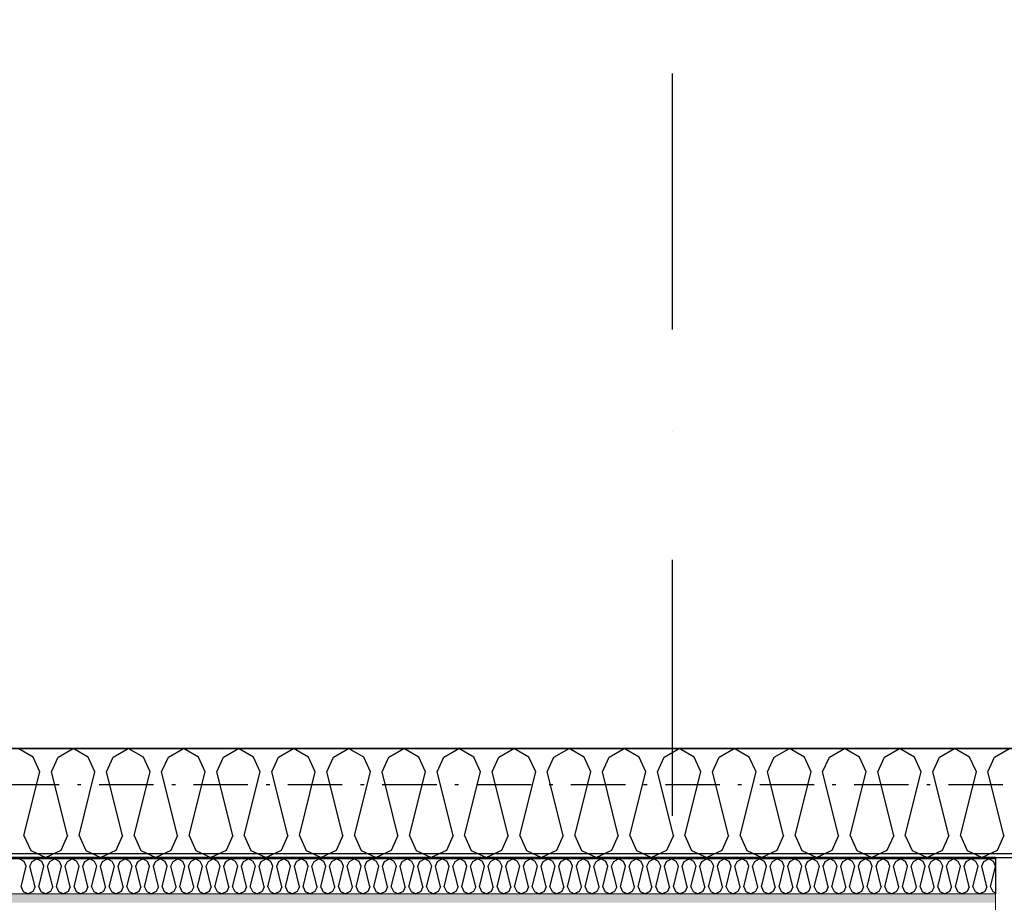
# Model space of a CAD drawing. Header units: millimetres. Extents: x -117798 to 93698, y -182207 to 252400.
# Tile 169 of 222: x -72273 to -70916, y -15084 to -13867. Entities that reach past the tile are written whole.
import ezdxf
from ezdxf.enums import TextEntityAlignment as Align

# ---------------------------------------------------------------- set-up
doc = ezdxf.new("R2010")
doc.units = ezdxf.units.MM
doc.header["$LTSCALE"] = 0.5
doc.header["$MEASUREMENT"] = 0
for name, pattern in [('Akselinje', [1500, 1000, -200, 100, -200]), ('Over snittplan', [260, 150, -50, 10, -50]), ('PLINE', [0]), ('Prikk & stiplet', [1340.555525, 705.555534, -352.777767, 0, -282.222223])]:
    doc.linetypes.add(name, pattern=pattern)
for name, color, linetype in [('223- Bjelker', 7, 'Continuous'), ('232- Ikke-bærende yttervegger', 7, 'Continuous'), ('232- Ikke-bærende yttervegger (Skravur)', 7, 'Continuous'), ('232- Ikke-bærende yttervegger (Skravur)(Nye konstruksjoner)', 7, 'Continuous'), ('232- Ikke-bærende yttervegger(Nye konstruksjoner)', 7, 'Continuous'), ('242- Ikke-bærende innervegger (Skravur)(Nye konstruksjoner)', 7, 'Continuous'), ('261- Primærkonstruksjon (tak)', 7, 'Continuous'), ('82-- Modullinjer', 7, 'Continuous'), ('852- Snittmarkør', 7, 'Continuous'), ('862- M___Nettoareal(Nye konstruksjoner)', 7, 'Continuous'), ('862- M___Nettoareal(Polylinje)(Nye konstruksjoner)', 7, 'Continuous'), ('862- M___Nettoareal(Tekst)(Nye konstruksjoner)', 7, 'Continuous')]:
    doc.layers.add(name, color=color, linetype=linetype)
doc.layers.add('236- Innvendig kledning og overflate(Nye konstruksjoner)', color=7, linetype='Continuous', lineweight=0)
doc.styles.add('GENERATED_STYLE_1', font='arial.ttf')
doc.styles.add('GENERATED_STYLE_4', font='arial.ttf')
pattern_1 = [(90, (0, 0), (-86.60254, 0), [0, -50]), (90, (-43.3, 25), (-86.60254, 0), [0, -50])]

# ---------------------------------------------------------------- blocks, each defined once
blk = doc.blocks.new('Kaldt loft_A-213_39', base_point=(-72439.1, -13443.5))
at = {"layer": '862- M___Nettoareal(Polylinje)(Nye konstruksjoner)', "linetype": 'PLINE', "flags": 128}
blk.add_lwpolyline([(-70082.2, -14871.9), (-70082.2, -12304.9), (-75356.2, -12304.9), (-75356.2, -12021.9), (-77668.2, -12021.9), (-77668.2, -14871.9)], close=True, dxfattribs=at)
at = {"layer": '862- M___Nettoareal(Tekst)(Nye konstruksjoner)', "style": 'GENERATED_STYLE_1'}
for tag, height, p in [('DUMMY_862', 150, (-72557, -13043.3)), ('ROOM_NAME', 150, (-72557, -13878)), ('DUMMY_861', 100, (-72714.1, -13477.8)), ('ROOM_NUMBER', 100, (-72714.1, -13866.6)), ('DUMMY_863', 100, (-72321.2, -13843.7))]:
    blk.add_attdef(tag, text='', height=height, rotation=90, dxfattribs=at).set_placement(p, align=Align.TOP_LEFT)
blk = doc.blocks.new('*X163')
at = {"layer": '232- Ikke-bærende yttervegger (Skravur)', "linetype": 'PLINE'}
for p, q in [((-72254, -14883.5), (-72274.7, -14871.9)), ((-72219.6, -14883.5), (-72198.8, -14871.9)), ((-72178.1, -14883.5), (-72198.8, -14871.9)), ((-72143.7, -14883.5), (-72123, -14871.9)), ((-72102.2, -14883.5), (-72123, -14871.9)), ((-72067.8, -14883.5), (-72047.1, -14871.9)), ((-72026.4, -14883.5), (-72047.1, -14871.9)), ((-71991.9, -14883.5), (-71971.2, -14871.9)), ((-71950.5, -14883.5), (-71971.2, -14871.9)), ((-71916.1, -14883.5), (-71895.3, -14871.9)), ((-71874.6, -14883.5), (-71895.3, -14871.9)), ((-71840.2, -14883.5), (-71819.5, -14871.9)), ((-71798.7, -14883.5), (-71819.5, -14871.9)), ((-71764.3, -14883.5), (-71743.6, -14871.9)), ((-71722.9, -14883.5), (-71743.6, -14871.9)), ((-71688.4, -14883.5), (-71667.7, -14871.9)), ((-71647, -14883.5), (-71667.7, -14871.9)), ((-71612.5, -14883.5), (-71591.8, -14871.9)), ((-71571.1, -14883.5), (-71591.8, -14871.9)), ((-71536.7, -14883.5), (-71515.9, -14871.9)), ((-71495.2, -14883.5), (-71515.9, -14871.9)), ((-71460.8, -14883.5), (-71440.1, -14871.9)), ((-71419.3, -14883.5), (-71440.1, -14871.9)), ((-71384.9, -14883.5), (-71364.2, -14871.9)), ((-71343.5, -14883.5), (-71364.2, -14871.9)), ((-71309, -14883.5), (-71288.3, -14871.9)), ((-71267.6, -14883.5), (-71288.3, -14871.9)), ((-71233.1, -14883.5), (-71212.4, -14871.9)), ((-71191.7, -14883.5), (-71212.4, -14871.9)), ((-71157.3, -14883.5), (-71136.5, -14871.9)), ((-71115.8, -14883.5), (-71136.5, -14871.9)), ((-71081.4, -14883.5), (-71060.7, -14871.9)), ((-71039.9, -14883.5), (-71060.7, -14871.9)), ((-71005.5, -14883.5), (-70984.8, -14871.9)), ((-70964.1, -14883.5), (-70984.8, -14871.9)), ((-70929.6, -14883.5), (-70908.9, -14871.9)), ((-72244.8, -14903.8), (-72254, -14883.5)), ((-72228.8, -14903.8), (-72219.6, -14883.5)), ((-72168.9, -14903.8), (-72178.1, -14883.5)), ((-72152.9, -14903.8), (-72143.7, -14883.5)), ((-72093, -14903.8), (-72102.2, -14883.5)), ((-72077.1, -14903.8), (-72067.8, -14883.5)), ((-72017.1, -14903.8), (-72026.4, -14883.5)), ((-72001.2, -14903.8), (-71991.9, -14883.5)), ((-71941.2, -14903.8), (-71950.5, -14883.5)), ((-71925.3, -14903.8), (-71916.1, -14883.5)), ((-71865.4, -14903.8), (-71874.6, -14883.5)), ((-71849.4, -14903.8), (-71840.2, -14883.5)), ((-71789.5, -14903.8), (-71798.7, -14883.5)), ((-71773.5, -14903.8), (-71764.3, -14883.5)), ((-71713.6, -14903.8), (-71722.9, -14883.5)), ((-71697.7, -14903.8), (-71688.4, -14883.5)), ((-71637.7, -14903.8), (-71647, -14883.5)), ((-71621.8, -14903.8), (-71612.5, -14883.5)), ((-71561.8, -14903.8), (-71571.1, -14883.5)), ((-71545.9, -14903.8), (-71536.7, -14883.5)), ((-71486, -14903.8), (-71495.2, -14883.5)), ((-71470, -14903.8), (-71460.8, -14883.5)), ((-71410.1, -14903.8), (-71419.3, -14883.5)), ((-71394.1, -14903.8), (-71384.9, -14883.5)), ((-71334.2, -14903.8), (-71343.5, -14883.5)), ((-71318.3, -14903.8), (-71309, -14883.5)), ((-71258.3, -14903.8), (-71267.6, -14883.5)), ((-71242.4, -14903.8), (-71233.1, -14883.5)), ((-71182.5, -14903.8), (-71191.7, -14883.5)), ((-71166.5, -14903.8), (-71157.3, -14883.5)), ((-71106.6, -14903.8), (-71115.8, -14883.5)), ((-71090.6, -14903.8), (-71081.4, -14883.5)), ((-71030.7, -14903.8), (-71039.9, -14883.5)), ((-71014.8, -14903.8), (-71005.5, -14883.5)), ((-70954.8, -14903.8), (-70964.1, -14883.5)), ((-70938.9, -14903.8), (-70929.6, -14883.5)), ((-72266.8, -14991.8), (-72244.8, -14903.8)), ((-72206.8, -14991.8), (-72228.8, -14903.8)), ((-72190.9, -14991.8), (-72168.9, -14903.8)), ((-72130.9, -14991.8), (-72152.9, -14903.8)), ((-72115, -14991.8), (-72093, -14903.8)), ((-72055.1, -14991.8), (-72077.1, -14903.8)), ((-72039.1, -14991.8), (-72017.1, -14903.8)), ((-71979.2, -14991.8), (-72001.2, -14903.8)), ((-71963.2, -14991.8), (-71941.2, -14903.8)), ((-71903.3, -14991.8), (-71925.3, -14903.8)), ((-71887.4, -14991.8), (-71865.4, -14903.8)), ((-71827.4, -14991.8), (-71849.4, -14903.8)), ((-71811.5, -14991.8), (-71789.5, -14903.8)), ((-71751.5, -14991.8), (-71773.5, -14903.8)), ((-71735.6, -14991.8), (-71713.6, -14903.8)), ((-71675.7, -14991.8), (-71697.7, -14903.8)), ((-71659.7, -14991.8), (-71637.7, -14903.8)), ((-71599.8, -14991.8), (-71621.8, -14903.8)), ((-71583.8, -14991.8), (-71561.8, -14903.8)), ((-71523.9, -14991.8), (-71545.9, -14903.8)), ((-71508, -14991.8), (-71486, -14903.8)), ((-71448, -14991.8), (-71470, -14903.8)), ((-71432.1, -14991.8), (-71410.1, -14903.8)), ((-71372.1, -14991.8), (-71394.1, -14903.8)), ((-71356.2, -14991.8), (-71334.2, -14903.8)), ((-71296.3, -14991.8), (-71318.3, -14903.8)), ((-71280.3, -14991.8), (-71258.3, -14903.8)), ((-71220.4, -14991.8), (-71242.4, -14903.8)), ((-71204.4, -14991.8), (-71182.5, -14903.8)), ((-71144.5, -14991.8), (-71166.5, -14903.8)), ((-71128.6, -14991.8), (-71106.6, -14903.8)), ((-71068.6, -14991.8), (-71090.6, -14903.8)), ((-71052.7, -14991.8), (-71030.7, -14903.8)), ((-70992.8, -14991.8), (-71014.8, -14903.8)), ((-70976.8, -14991.8), (-70954.8, -14903.8)), ((-70916.9, -14991.8), (-70938.9, -14903.8)), ((-72266.8, -14991.8), (-72257.5, -15012.1)), ((-72206.8, -14991.8), (-72216.1, -15012.1)), ((-72190.9, -14991.8), (-72181.6, -15012.1)), ((-72130.9, -14991.8), (-72140.2, -15012.1)), ((-72115, -14991.8), (-72105.7, -15012.1)), ((-72055.1, -14991.8), (-72064.3, -15012.1)), ((-72039.1, -14991.8), (-72029.9, -15012.1)), ((-71979.2, -14991.8), (-71988.4, -15012.1)), ((-71963.2, -14991.8), (-71954, -15012.1)), ((-71903.3, -14991.8), (-71912.5, -15012.1)), ((-71887.4, -14991.8), (-71878.1, -15012.1)), ((-71827.4, -14991.8), (-71836.7, -15012.1)), ((-71811.5, -14991.8), (-71802.2, -15012.1)), ((-71751.5, -14991.8), (-71760.8, -15012.1)), ((-71735.6, -14991.8), (-71726.4, -15012.1)), ((-71675.7, -14991.8), (-71684.9, -15012.1)), ((-71659.7, -14991.8), (-71650.5, -15012.1)), ((-71599.8, -14991.8), (-71609, -15012.1)), ((-71583.8, -14991.8), (-71574.6, -15012.1)), ((-71523.9, -14991.8), (-71533.2, -15012.1)), ((-71508, -14991.8), (-71498.7, -15012.1)), ((-71448, -14991.8), (-71457.3, -15012.1)), ((-71432.1, -14991.8), (-71422.8, -15012.1)), ((-71372.1, -14991.8), (-71381.4, -15012.1)), ((-71356.2, -14991.8), (-71347, -15012.1)), ((-71296.3, -14991.8), (-71305.5, -15012.1)), ((-71280.3, -14991.8), (-71271.1, -15012.1)), ((-71220.4, -14991.8), (-71229.6, -15012.1)), ((-71204.4, -14991.8), (-71195.2, -15012.1)), ((-71144.5, -14991.8), (-71153.8, -15012.1)), ((-71128.6, -14991.8), (-71119.3, -15012.1)), ((-71068.6, -14991.8), (-71077.9, -15012.1)), ((-71052.7, -14991.8), (-71043.4, -15012.1)), ((-70992.8, -14991.8), (-71002, -15012.1)), ((-70976.8, -14991.8), (-70967.6, -15012.1)), ((-70916.9, -14991.8), (-70926.1, -15012.1)), ((-72257.5, -15012.1), (-72236.8, -15021.9)), ((-72216.1, -15012.1), (-72236.8, -15021.9)), ((-72181.6, -15012.1), (-72160.9, -15021.9)), ((-72140.2, -15012.1), (-72160.9, -15021.9)), ((-72105.7, -15012.1), (-72085, -15021.9)), ((-72064.3, -15012.1), (-72085, -15021.9)), ((-72029.9, -15012.1), (-72009.1, -15021.9)), ((-71988.4, -15012.1), (-72009.1, -15021.9)), ((-71954, -15012.1), (-71933.3, -15021.9)), ((-71912.5, -15012.1), (-71933.3, -15021.9)), ((-71878.1, -15012.1), (-71857.4, -15021.9)), ((-71836.7, -15012.1), (-71857.4, -15021.9)), ((-71802.2, -15012.1), (-71781.5, -15021.9)), ((-71760.8, -15012.1), (-71781.5, -15021.9)), ((-71726.4, -15012.1), (-71705.6, -15021.9)), ((-71684.9, -15012.1), (-71705.6, -15021.9)), ((-71650.5, -15012.1), (-71629.8, -15021.9)), ((-71609, -15012.1), (-71629.8, -15021.9)), ((-71574.6, -15012.1), (-71553.9, -15021.9)), ((-71533.2, -15012.1), (-71553.9, -15021.9)), ((-71498.7, -15012.1), (-71478, -15021.9)), ((-71457.3, -15012.1), (-71478, -15021.9)), ((-71422.8, -15012.1), (-71402.1, -15021.9)), ((-71381.4, -15012.1), (-71402.1, -15021.9)), ((-71347, -15012.1), (-71326.2, -15021.9)), ((-71305.5, -15012.1), (-71326.2, -15021.9)), ((-71271.1, -15012.1), (-71250.4, -15021.9)), ((-71229.6, -15012.1), (-71250.4, -15021.9)), ((-71195.2, -15012.1), (-71174.5, -15021.9)), ((-71153.8, -15012.1), (-71174.5, -15021.9)), ((-71119.3, -15012.1), (-71098.6, -15021.9)), ((-71077.9, -15012.1), (-71098.6, -15021.9)), ((-71043.4, -15012.1), (-71022.7, -15021.9)), ((-71002, -15012.1), (-71022.7, -15021.9)), ((-70967.6, -15012.1), (-70946.8, -15021.9)), ((-70926.1, -15012.1), (-70946.8, -15021.9))]:
    blk.add_line(p, q, dxfattribs=at)
blk = doc.blocks.new('*X530')
at = {"layer": '232- Ikke-bærende yttervegger (Skravur)(Nye konstruksjoner)', "linetype": 'PLINE'}
for p, q in [((-72266.6, -15027.6), (-72273.2, -15023.9)), ((-72263.6, -15034.1), (-72266.6, -15027.6)), ((-72258.5, -15034.1), (-72255.6, -15027.6)), ((-72255.6, -15027.6), (-72248.9, -15023.9)), ((-72242.3, -15027.6), (-72248.9, -15023.9)), ((-72239.3, -15034.1), (-72242.3, -15027.6)), ((-72234.2, -15034.1), (-72231.3, -15027.6)), ((-72231.3, -15027.6), (-72224.6, -15023.9)), ((-72218, -15027.6), (-72224.6, -15023.9)), ((-72215.1, -15034.1), (-72218, -15027.6)), ((-72210, -15034.1), (-72207, -15027.6)), ((-72207, -15027.6), (-72200.4, -15023.9)), ((-72193.7, -15027.6), (-72200.4, -15023.9)), ((-72190.8, -15034.1), (-72193.7, -15027.6)), ((-72185.7, -15034.1), (-72182.7, -15027.6)), ((-72182.7, -15027.6), (-72176.1, -15023.9)), ((-72169.5, -15027.6), (-72176.1, -15023.9)), ((-72166.5, -15034.1), (-72169.5, -15027.6)), ((-72161.4, -15034.1), (-72158.4, -15027.6)), ((-72158.4, -15027.6), (-72151.8, -15023.9)), ((-72145.2, -15027.6), (-72151.8, -15023.9)), ((-72142.2, -15034.1), (-72145.2, -15027.6)), ((-72137.1, -15034.1), (-72134.2, -15027.6)), ((-72134.2, -15027.6), (-72127.5, -15023.9)), ((-72120.9, -15027.6), (-72127.5, -15023.9)), ((-72117.9, -15034.1), (-72120.9, -15027.6)), ((-72112.8, -15034.1), (-72109.9, -15027.6)), ((-72109.9, -15027.6), (-72103.2, -15023.9)), ((-72096.6, -15027.6), (-72103.2, -15023.9)), ((-72093.6, -15034.1), (-72096.6, -15027.6)), ((-72088.5, -15034.1), (-72085.6, -15027.6)), ((-72085.6, -15027.6), (-72079, -15023.9)), ((-72072.3, -15027.6), (-72079, -15023.9)), ((-72069.4, -15034.1), (-72072.3, -15027.6)), ((-72064.3, -15034.1), (-72061.3, -15027.6)), ((-72061.3, -15027.6), (-72054.7, -15023.9)), ((-72048, -15027.6), (-72054.7, -15023.9)), ((-72045.1, -15034.1), (-72048, -15027.6)), ((-72040, -15034.1), (-72037, -15027.6)), ((-72037, -15027.6), (-72030.4, -15023.9)), ((-72023.8, -15027.6), (-72030.4, -15023.9)), ((-72020.8, -15034.1), (-72023.8, -15027.6)), ((-72015.7, -15034.1), (-72012.7, -15027.6)), ((-72012.7, -15027.6), (-72006.1, -15023.9)), ((-71999.5, -15027.6), (-72006.1, -15023.9)), ((-71996.5, -15034.1), (-71999.5, -15027.6)), ((-71991.4, -15034.1), (-71988.5, -15027.6)), ((-71988.5, -15027.6), (-71981.8, -15023.9)), ((-71975.2, -15027.6), (-71981.8, -15023.9)), ((-71972.2, -15034.1), (-71975.2, -15027.6)), ((-71967.1, -15034.1), (-71964.2, -15027.6)), ((-71964.2, -15027.6), (-71957.6, -15023.9)), ((-71950.9, -15027.6), (-71957.6, -15023.9)), ((-71948, -15034.1), (-71950.9, -15027.6)), ((-71942.9, -15034.1), (-71939.9, -15027.6)), ((-71939.9, -15027.6), (-71933.3, -15023.9)), ((-71926.6, -15027.6), (-71933.3, -15023.9)), ((-71923.7, -15034.1), (-71926.6, -15027.6)), ((-71918.6, -15034.1), (-71915.6, -15027.6)), ((-71915.6, -15027.6), (-71909, -15023.9)), ((-71902.4, -15027.6), (-71909, -15023.9)), ((-71899.4, -15034.1), (-71902.4, -15027.6)), ((-71894.3, -15034.1), (-71891.3, -15027.6)), ((-71891.3, -15027.6), (-71884.7, -15023.9)), ((-71878.1, -15027.6), (-71884.7, -15023.9)), ((-71875.1, -15034.1), (-71878.1, -15027.6)), ((-71870, -15034.1), (-71867.1, -15027.6)), ((-71867.1, -15027.6), (-71860.4, -15023.9)), ((-71853.8, -15027.6), (-71860.4, -15023.9)), ((-71850.8, -15034.1), (-71853.8, -15027.6)), ((-71845.7, -15034.1), (-71842.8, -15027.6)), ((-71842.8, -15027.6), (-71836.1, -15023.9)), ((-71829.5, -15027.6), (-71836.1, -15023.9)), ((-71826.6, -15034.1), (-71829.5, -15027.6)), ((-71821.5, -15034.1), (-71818.5, -15027.6)), ((-71818.5, -15027.6), (-71811.9, -15023.9)), ((-71805.2, -15027.6), (-71811.9, -15023.9)), ((-71802.3, -15034.1), (-71805.2, -15027.6)), ((-71797.2, -15034.1), (-71794.2, -15027.6)), ((-71794.2, -15027.6), (-71787.6, -15023.9)), ((-71781, -15027.6), (-71787.6, -15023.9)), ((-71778, -15034.1), (-71781, -15027.6)), ((-71772.9, -15034.1), (-71769.9, -15027.6)), ((-71769.9, -15027.6), (-71763.3, -15023.9)), ((-71756.7, -15027.6), (-71763.3, -15023.9)), ((-71753.7, -15034.1), (-71756.7, -15027.6)), ((-71748.6, -15034.1), (-71745.7, -15027.6)), ((-71745.7, -15027.6), (-71739, -15023.9)), ((-71732.4, -15027.6), (-71739, -15023.9)), ((-71729.4, -15034.1), (-71732.4, -15027.6)), ((-71724.3, -15034.1), (-71721.4, -15027.6)), ((-71721.4, -15027.6), (-71714.7, -15023.9)), ((-71708.1, -15027.6), (-71714.7, -15023.9)), ((-71705.1, -15034.1), (-71708.1, -15027.6)), ((-71700, -15034.1), (-71697.1, -15027.6)), ((-71697.1, -15027.6), (-71690.5, -15023.9)), ((-71683.8, -15027.6), (-71690.5, -15023.9)), ((-71680.9, -15034.1), (-71683.8, -15027.6)), ((-71675.8, -15034.1), (-71672.8, -15027.6)), ((-71672.8, -15027.6), (-71666.2, -15023.9)), ((-71659.5, -15027.6), (-71666.2, -15023.9)), ((-71656.6, -15034.1), (-71659.5, -15027.6)), ((-71651.5, -15034.1), (-71648.5, -15027.6)), ((-71648.5, -15027.6), (-71641.9, -15023.9)), ((-71635.3, -15027.6), (-71641.9, -15023.9)), ((-71632.3, -15034.1), (-71635.3, -15027.6)), ((-71627.2, -15034.1), (-71624.2, -15027.6)), ((-71624.2, -15027.6), (-71617.6, -15023.9)), ((-71611, -15027.6), (-71617.6, -15023.9)), ((-71608, -15034.1), (-71611, -15027.6)), ((-71602.9, -15034.1), (-71600, -15027.6)), ((-71600, -15027.6), (-71593.3, -15023.9)), ((-71586.7, -15027.6), (-71593.3, -15023.9)), ((-71583.7, -15034.1), (-71586.7, -15027.6)), ((-71578.6, -15034.1), (-71575.7, -15027.6)), ((-71575.7, -15027.6), (-71569.1, -15023.9)), ((-71562.4, -15027.6), (-71569.1, -15023.9)), ((-71559.5, -15034.1), (-71562.4, -15027.6)), ((-71554.4, -15034.1), (-71551.4, -15027.6)), ((-71551.4, -15027.6), (-71544.8, -15023.9)), ((-71538.1, -15027.6), (-71544.8, -15023.9)), ((-71535.2, -15034.1), (-71538.1, -15027.6)), ((-71530.1, -15034.1), (-71527.1, -15027.6)), ((-71527.1, -15027.6), (-71520.5, -15023.9)), ((-71513.9, -15027.6), (-71520.5, -15023.9)), ((-71510.9, -15034.1), (-71513.9, -15027.6)), ((-71505.8, -15034.1), (-71502.8, -15027.6)), ((-71502.8, -15027.6), (-71496.2, -15023.9)), ((-71489.6, -15027.6), (-71496.2, -15023.9)), ((-71486.6, -15034.1), (-71489.6, -15027.6)), ((-71481.5, -15034.1), (-71478.6, -15027.6)), ((-71478.6, -15027.6), (-71471.9, -15023.9)), ((-71465.3, -15027.6), (-71471.9, -15023.9)), ((-71462.3, -15034.1), (-71465.3, -15027.6)), ((-71457.2, -15034.1), (-71454.3, -15027.6)), ((-71454.3, -15027.6), (-71447.6, -15023.9)), ((-71441, -15027.6), (-71447.6, -15023.9)), ((-71438.1, -15034.1), (-71441, -15027.6)), ((-71433, -15034.1), (-71430, -15027.6)), ((-71430, -15027.6), (-71423.4, -15023.9)), ((-71416.7, -15027.6), (-71423.4, -15023.9)), ((-71413.8, -15034.1), (-71416.7, -15027.6)), ((-71408.7, -15034.1), (-71405.7, -15027.6)), ((-71405.7, -15027.6), (-71399.1, -15023.9)), ((-71392.5, -15027.6), (-71399.1, -15023.9)), ((-71389.5, -15034.1), (-71392.5, -15027.6)), ((-71384.4, -15034.1), (-71381.4, -15027.6)), ((-71381.4, -15027.6), (-71374.8, -15023.9)), ((-71368.2, -15027.6), (-71374.8, -15023.9)), ((-71365.2, -15034.1), (-71368.2, -15027.6)), ((-71360.1, -15034.1), (-71357.2, -15027.6)), ((-71357.2, -15027.6), (-71350.5, -15023.9)), ((-71343.9, -15027.6), (-71350.5, -15023.9)), ((-71340.9, -15034.1), (-71343.9, -15027.6)), ((-71335.8, -15034.1), (-71332.9, -15027.6)), ((-71332.9, -15027.6), (-71326.2, -15023.9)), ((-71319.6, -15027.6), (-71326.2, -15023.9)), ((-71316.6, -15034.1), (-71319.6, -15027.6)), ((-71311.5, -15034.1), (-71308.6, -15027.6)), ((-71308.6, -15027.6), (-71302, -15023.9)), ((-71295.3, -15027.6), (-71302, -15023.9)), ((-71292.4, -15034.1), (-71295.3, -15027.6)), ((-71287.3, -15034.1), (-71284.3, -15027.6)), ((-71284.3, -15027.6), (-71277.7, -15023.9)), ((-71271, -15027.6), (-71277.7, -15023.9)), ((-71268.1, -15034.1), (-71271, -15027.6)), ((-71263, -15034.1), (-71260, -15027.6)), ((-71260, -15027.6), (-71253.4, -15023.9)), ((-71246.8, -15027.6), (-71253.4, -15023.9)), ((-71243.8, -15034.1), (-71246.8, -15027.6)), ((-71238.7, -15034.1), (-71235.7, -15027.6)), ((-71235.7, -15027.6), (-71229.1, -15023.9)), ((-71222.5, -15027.6), (-71229.1, -15023.9)), ((-71219.5, -15034.1), (-71222.5, -15027.6)), ((-71214.4, -15034.1), (-71211.5, -15027.6)), ((-71211.5, -15027.6), (-71204.8, -15023.9)), ((-71198.2, -15027.6), (-71204.8, -15023.9)), ((-71195.2, -15034.1), (-71198.2, -15027.6)), ((-71190.1, -15034.1), (-71187.2, -15027.6)), ((-71187.2, -15027.6), (-71180.6, -15023.9)), ((-71173.9, -15027.6), (-71180.6, -15023.9)), ((-71171, -15034.1), (-71173.9, -15027.6)), ((-71165.9, -15034.1), (-71162.9, -15027.6)), ((-71162.9, -15027.6), (-71156.3, -15023.9)), ((-71149.6, -15027.6), (-71156.3, -15023.9)), ((-71146.7, -15034.1), (-71149.6, -15027.6)), ((-71141.6, -15034.1), (-71138.6, -15027.6)), ((-71138.6, -15027.6), (-71132, -15023.9)), ((-71125.4, -15027.6), (-71132, -15023.9)), ((-71122.4, -15034.1), (-71125.4, -15027.6)), ((-71117.3, -15034.1), (-71114.3, -15027.6)), ((-71114.3, -15027.6), (-71107.7, -15023.9)), ((-71101.1, -15027.6), (-71107.7, -15023.9)), ((-71098.1, -15034.1), (-71101.1, -15027.6)), ((-71093, -15034.1), (-71090.1, -15027.6)), ((-71090.1, -15027.6), (-71083.4, -15023.9)), ((-71076.8, -15027.6), (-71083.4, -15023.9)), ((-71073.8, -15034.1), (-71076.8, -15027.6)), ((-71068.7, -15034.1), (-71065.8, -15027.6)), ((-71065.8, -15027.6), (-71059.1, -15023.9)), ((-71052.5, -15027.6), (-71059.1, -15023.9)), ((-71049.6, -15034.1), (-71052.5, -15027.6)), ((-71044.5, -15034.1), (-71041.5, -15027.6)), ((-71041.5, -15027.6), (-71034.9, -15023.9)), ((-71028.2, -15027.6), (-71034.9, -15023.9)), ((-71025.3, -15034.1), (-71028.2, -15027.6)), ((-71020.2, -15034.1), (-71017.2, -15027.6)), ((-71017.2, -15027.6), (-71010.6, -15023.9)), ((-71004, -15027.6), (-71010.6, -15023.9)), ((-71001, -15034.1), (-71004, -15027.6)), ((-70995.9, -15034.1), (-70992.9, -15027.6)), ((-70992.9, -15027.6), (-70986.3, -15023.9)), ((-70979.7, -15027.6), (-70986.3, -15023.9)), ((-70976.7, -15034.1), (-70979.7, -15027.6)), ((-70971.6, -15034.1), (-70968.6, -15027.6)), ((-70968.6, -15027.6), (-70962, -15023.9)), ((-70955.4, -15027.6), (-70962, -15023.9)), ((-70952.4, -15034.1), (-70955.4, -15027.6)), ((-70947.3, -15034.1), (-70944.4, -15027.6)), ((-70944.4, -15027.6), (-70937.7, -15023.9)), ((-70931.1, -15027.6), (-70937.7, -15023.9)), ((-70928.2, -15034.1), (-70931.1, -15027.6)), ((-72270.7, -15062.3), (-72263.6, -15034.1)), ((-72251.5, -15062.3), (-72258.5, -15034.1)), ((-72246.4, -15062.3), (-72239.3, -15034.1)), ((-72227.2, -15062.3), (-72234.2, -15034.1)), ((-72222.1, -15062.3), (-72215.1, -15034.1)), ((-72202.9, -15062.3), (-72210, -15034.1)), ((-72197.8, -15062.3), (-72190.8, -15034.1)), ((-72178.6, -15062.3), (-72185.7, -15034.1)), ((-72173.5, -15062.3), (-72166.5, -15034.1)), ((-72154.4, -15062.3), (-72161.4, -15034.1)), ((-72149.3, -15062.3), (-72142.2, -15034.1)), ((-72130.1, -15062.3), (-72137.1, -15034.1)), ((-72125, -15062.3), (-72117.9, -15034.1)), ((-72105.8, -15062.3), (-72112.8, -15034.1)), ((-72100.7, -15062.3), (-72093.6, -15034.1)), ((-72081.5, -15062.3), (-72088.5, -15034.1)), ((-72076.4, -15062.3), (-72069.4, -15034.1)), ((-72057.2, -15062.3), (-72064.3, -15034.1)), ((-72052.1, -15062.3), (-72045.1, -15034.1)), ((-72032.9, -15062.3), (-72040, -15034.1)), ((-72027.8, -15062.3), (-72020.8, -15034.1)), ((-72008.7, -15062.3), (-72015.7, -15034.1)), ((-72003.6, -15062.3), (-71996.5, -15034.1)), ((-71984.4, -15062.3), (-71991.4, -15034.1)), ((-71979.3, -15062.3), (-71972.2, -15034.1)), ((-71960.1, -15062.3), (-71967.1, -15034.1)), ((-71955, -15062.3), (-71948, -15034.1)), ((-71935.8, -15062.3), (-71942.9, -15034.1)), ((-71930.7, -15062.3), (-71923.7, -15034.1)), ((-71911.5, -15062.3), (-71918.6, -15034.1)), ((-71906.4, -15062.3), (-71899.4, -15034.1)), ((-71887.3, -15062.3), (-71894.3, -15034.1)), ((-71882.2, -15062.3), (-71875.1, -15034.1)), ((-71863, -15062.3), (-71870, -15034.1)), ((-71857.9, -15062.3), (-71850.8, -15034.1)), ((-71838.7, -15062.3), (-71845.7, -15034.1)), ((-71833.6, -15062.3), (-71826.6, -15034.1)), ((-71814.4, -15062.3), (-71821.5, -15034.1)), ((-71809.3, -15062.3), (-71802.3, -15034.1)), ((-71790.1, -15062.3), (-71797.2, -15034.1)), ((-71785, -15062.3), (-71778, -15034.1)), ((-71765.9, -15062.3), (-71772.9, -15034.1)), ((-71760.7, -15062.3), (-71753.7, -15034.1)), ((-71741.6, -15062.3), (-71748.6, -15034.1)), ((-71736.5, -15062.3), (-71729.4, -15034.1)), ((-71717.3, -15062.3), (-71724.3, -15034.1)), ((-71712.2, -15062.3), (-71705.1, -15034.1)), ((-71693, -15062.3), (-71700, -15034.1)), ((-71687.9, -15062.3), (-71680.9, -15034.1)), ((-71668.7, -15062.3), (-71675.8, -15034.1)), ((-71663.6, -15062.3), (-71656.6, -15034.1)), ((-71644.4, -15062.3), (-71651.5, -15034.1)), ((-71639.3, -15062.3), (-71632.3, -15034.1)), ((-71620.2, -15062.3), (-71627.2, -15034.1)), ((-71615.1, -15062.3), (-71608, -15034.1)), ((-71595.9, -15062.3), (-71602.9, -15034.1)), ((-71590.8, -15062.3), (-71583.7, -15034.1)), ((-71571.6, -15062.3), (-71578.6, -15034.1)), ((-71566.5, -15062.3), (-71559.5, -15034.1)), ((-71547.3, -15062.3), (-71554.4, -15034.1)), ((-71542.2, -15062.3), (-71535.2, -15034.1)), ((-71523, -15062.3), (-71530.1, -15034.1)), ((-71517.9, -15062.3), (-71510.9, -15034.1)), ((-71498.8, -15062.3), (-71505.8, -15034.1)), ((-71493.7, -15062.3), (-71486.6, -15034.1)), ((-71474.5, -15062.3), (-71481.5, -15034.1)), ((-71469.4, -15062.3), (-71462.3, -15034.1)), ((-71450.2, -15062.3), (-71457.2, -15034.1)), ((-71445.1, -15062.3), (-71438.1, -15034.1)), ((-71425.9, -15062.3), (-71433, -15034.1)), ((-71420.8, -15062.3), (-71413.8, -15034.1)), ((-71401.6, -15062.3), (-71408.7, -15034.1)), ((-71396.5, -15062.3), (-71389.5, -15034.1)), ((-71377.4, -15062.3), (-71384.4, -15034.1)), ((-71372.2, -15062.3), (-71365.2, -15034.1)), ((-71353.1, -15062.3), (-71360.1, -15034.1)), ((-71348, -15062.3), (-71340.9, -15034.1)), ((-71328.8, -15062.3), (-71335.8, -15034.1)), ((-71323.7, -15062.3), (-71316.6, -15034.1)), ((-71304.5, -15062.3), (-71311.5, -15034.1)), ((-71299.4, -15062.3), (-71292.4, -15034.1)), ((-71280.2, -15062.3), (-71287.3, -15034.1)), ((-71275.1, -15062.3), (-71268.1, -15034.1)), ((-71255.9, -15062.3), (-71263, -15034.1)), ((-71250.8, -15062.3), (-71243.8, -15034.1)), ((-71231.7, -15062.3), (-71238.7, -15034.1)), ((-71226.6, -15062.3), (-71219.5, -15034.1)), ((-71207.4, -15062.3), (-71214.4, -15034.1)), ((-71202.3, -15062.3), (-71195.2, -15034.1)), ((-71183.1, -15062.3), (-71190.1, -15034.1)), ((-71178, -15062.3), (-71171, -15034.1)), ((-71158.8, -15062.3), (-71165.9, -15034.1)), ((-71153.7, -15062.3), (-71146.7, -15034.1)), ((-71134.5, -15062.3), (-71141.6, -15034.1)), ((-71129.4, -15062.3), (-71122.4, -15034.1)), ((-71110.3, -15062.3), (-71117.3, -15034.1)), ((-71105.2, -15062.3), (-71098.1, -15034.1)), ((-71086, -15062.3), (-71093, -15034.1)), ((-71080.9, -15062.3), (-71073.8, -15034.1)), ((-71061.7, -15062.3), (-71068.7, -15034.1)), ((-71056.6, -15062.3), (-71049.6, -15034.1)), ((-71037.4, -15062.3), (-71044.5, -15034.1)), ((-71032.3, -15062.3), (-71025.3, -15034.1)), ((-71013.1, -15062.3), (-71020.2, -15034.1)), ((-71008, -15062.3), (-71001, -15034.1)), ((-70988.9, -15062.3), (-70995.9, -15034.1)), ((-70983.7, -15062.3), (-70976.7, -15034.1)), ((-70964.6, -15062.3), (-70971.6, -15034.1)), ((-70959.5, -15062.3), (-70952.4, -15034.1)), ((-70940.3, -15062.3), (-70947.3, -15034.1)), ((-70935.2, -15062.3), (-70928.2, -15034.2)), ((-72270.7, -15062.3), (-72267.7, -15068.8)), ((-72267.7, -15068.8), (-72261.1, -15071.9)), ((-72254.4, -15068.8), (-72261.1, -15071.9)), ((-72251.5, -15062.3), (-72254.4, -15068.8)), ((-72246.4, -15062.3), (-72243.4, -15068.8)), ((-72243.4, -15068.8), (-72236.8, -15071.9)), ((-72230.2, -15068.8), (-72236.8, -15071.9)), ((-72227.2, -15062.3), (-72230.2, -15068.8)), ((-72222.1, -15062.3), (-72219.1, -15068.8)), ((-72219.1, -15068.8), (-72212.5, -15071.9)), ((-72205.9, -15068.8), (-72212.5, -15071.9)), ((-72202.9, -15062.3), (-72205.9, -15068.8)), ((-72197.8, -15062.3), (-72194.9, -15068.8)), ((-72194.9, -15068.8), (-72188.2, -15071.9)), ((-72181.6, -15068.8), (-72188.2, -15071.9)), ((-72178.6, -15062.3), (-72181.6, -15068.8)), ((-72173.5, -15062.3), (-72170.6, -15068.8)), ((-72170.6, -15068.8), (-72163.9, -15071.9)), ((-72157.3, -15068.8), (-72163.9, -15071.9)), ((-72154.4, -15062.3), (-72157.3, -15068.8)), ((-72149.3, -15062.3), (-72146.3, -15068.8)), ((-72146.3, -15068.8), (-72139.7, -15071.9)), ((-72133, -15068.8), (-72139.7, -15071.9)), ((-72130.1, -15062.3), (-72133, -15068.8)), ((-72125, -15062.3), (-72122, -15068.8)), ((-72122, -15068.8), (-72115.4, -15071.9)), ((-72108.7, -15068.8), (-72115.4, -15071.9)), ((-72105.8, -15062.3), (-72108.7, -15068.8)), ((-72100.7, -15062.3), (-72097.7, -15068.8)), ((-72097.7, -15068.8), (-72091.1, -15071.9)), ((-72084.5, -15068.8), (-72091.1, -15071.9)), ((-72081.5, -15062.3), (-72084.5, -15068.8)), ((-72076.4, -15062.3), (-72073.4, -15068.8)), ((-72073.4, -15068.8), (-72066.8, -15071.9)), ((-72060.2, -15068.8), (-72066.8, -15071.9)), ((-72057.2, -15062.3), (-72060.2, -15068.8)), ((-72052.1, -15062.3), (-72049.2, -15068.8)), ((-72049.2, -15068.8), (-72042.5, -15071.9)), ((-72035.9, -15068.8), (-72042.5, -15071.9)), ((-72032.9, -15062.3), (-72035.9, -15068.8)), ((-72027.8, -15062.3), (-72024.9, -15068.8)), ((-72024.9, -15068.8), (-72018.3, -15071.9)), ((-72011.6, -15068.8), (-72018.3, -15071.9)), ((-72008.7, -15062.3), (-72011.6, -15068.8)), ((-72003.6, -15062.3), (-72000.6, -15068.8)), ((-72000.6, -15068.8), (-71994, -15071.9)), ((-71987.3, -15068.8), (-71994, -15071.9)), ((-71984.4, -15062.3), (-71987.3, -15068.8)), ((-71979.3, -15062.3), (-71976.3, -15068.8)), ((-71976.3, -15068.8), (-71969.7, -15071.9)), ((-71963.1, -15068.8), (-71969.7, -15071.9)), ((-71960.1, -15062.3), (-71963.1, -15068.8)), ((-71955, -15062.3), (-71952, -15068.8)), ((-71952, -15068.8), (-71945.4, -15071.9)), ((-71938.8, -15068.8), (-71945.4, -15071.9)), ((-71935.8, -15062.3), (-71938.8, -15068.8)), ((-71930.7, -15062.3), (-71927.8, -15068.8)), ((-71927.8, -15068.8), (-71921.1, -15071.9)), ((-71914.5, -15068.8), (-71921.1, -15071.9)), ((-71911.5, -15062.3), (-71914.5, -15068.8)), ((-71906.4, -15062.3), (-71903.5, -15068.8)), ((-71903.5, -15068.8), (-71896.8, -15071.9)), ((-71890.2, -15068.8), (-71896.8, -15071.9)), ((-71887.3, -15062.3), (-71890.2, -15068.8)), ((-71882.2, -15062.3), (-71879.2, -15068.8)), ((-71879.2, -15068.8), (-71872.6, -15071.9)), ((-71865.9, -15068.8), (-71872.6, -15071.9)), ((-71863, -15062.3), (-71865.9, -15068.8)), ((-71857.9, -15062.3), (-71854.9, -15068.8)), ((-71854.9, -15068.8), (-71848.3, -15071.9)), ((-71841.7, -15068.8), (-71848.3, -15071.9)), ((-71838.7, -15062.3), (-71841.7, -15068.8)), ((-71833.6, -15062.3), (-71830.6, -15068.8)), ((-71830.6, -15068.8), (-71824, -15071.9)), ((-71817.4, -15068.8), (-71824, -15071.9)), ((-71814.4, -15062.3), (-71817.4, -15068.8)), ((-71809.3, -15062.3), (-71806.4, -15068.8)), ((-71806.4, -15068.8), (-71799.7, -15071.9)), ((-71793.1, -15068.8), (-71799.7, -15071.9)), ((-71790.1, -15062.3), (-71793.1, -15068.8)), ((-71785, -15062.3), (-71782.1, -15068.8)), ((-71782.1, -15068.8), (-71775.4, -15071.9)), ((-71768.8, -15068.8), (-71775.4, -15071.9)), ((-71765.9, -15062.3), (-71768.8, -15068.8)), ((-71760.7, -15062.3), (-71757.8, -15068.8)), ((-71757.8, -15068.8), (-71751.2, -15071.9)), ((-71744.5, -15068.8), (-71751.2, -15071.9)), ((-71741.6, -15062.3), (-71744.5, -15068.8)), ((-71736.5, -15062.3), (-71733.5, -15068.8)), ((-71733.5, -15068.8), (-71726.9, -15071.9)), ((-71720.2, -15068.8), (-71726.9, -15071.9)), ((-71717.3, -15062.3), (-71720.2, -15068.8)), ((-71712.2, -15062.3), (-71709.2, -15068.8)), ((-71709.2, -15068.8), (-71702.6, -15071.9)), ((-71696, -15068.8), (-71702.6, -15071.9)), ((-71693, -15062.3), (-71696, -15068.8)), ((-71687.9, -15062.3), (-71684.9, -15068.8)), ((-71684.9, -15068.8), (-71678.3, -15071.9)), ((-71671.7, -15068.8), (-71678.3, -15071.9)), ((-71668.7, -15062.3), (-71671.7, -15068.8)), ((-71663.6, -15062.3), (-71660.7, -15068.8)), ((-71660.7, -15068.8), (-71654, -15071.9)), ((-71647.4, -15068.8), (-71654, -15071.9)), ((-71644.4, -15062.3), (-71647.4, -15068.8)), ((-71639.3, -15062.3), (-71636.4, -15068.8)), ((-71636.4, -15068.8), (-71629.8, -15071.9)), ((-71623.1, -15068.8), (-71629.8, -15071.9)), ((-71620.2, -15062.3), (-71623.1, -15068.8)), ((-71615.1, -15062.3), (-71612.1, -15068.8)), ((-71612.1, -15068.8), (-71605.5, -15071.9)), ((-71598.8, -15068.8), (-71605.5, -15071.9)), ((-71595.9, -15062.3), (-71598.8, -15068.8)), ((-71590.8, -15062.3), (-71587.8, -15068.8)), ((-71587.8, -15068.8), (-71581.2, -15071.9)), ((-71574.6, -15068.8), (-71581.2, -15071.9)), ((-71571.6, -15062.3), (-71574.6, -15068.8)), ((-71566.5, -15062.3), (-71563.5, -15068.8)), ((-71563.5, -15068.8), (-71556.9, -15071.9)), ((-71550.3, -15068.8), (-71556.9, -15071.9)), ((-71547.3, -15062.3), (-71550.3, -15068.8)), ((-71542.2, -15062.3), (-71539.3, -15068.8)), ((-71539.3, -15068.8), (-71532.6, -15071.9)), ((-71526, -15068.8), (-71532.6, -15071.9)), ((-71523, -15062.3), (-71526, -15068.8)), ((-71517.9, -15062.3), (-71515, -15068.8)), ((-71515, -15068.8), (-71508.3, -15071.9)), ((-71501.7, -15068.8), (-71508.3, -15071.9)), ((-71498.8, -15062.3), (-71501.7, -15068.8)), ((-71493.7, -15062.3), (-71490.7, -15068.8)), ((-71490.7, -15068.8), (-71484.1, -15071.9)), ((-71477.4, -15068.8), (-71484.1, -15071.9)), ((-71474.5, -15062.3), (-71477.4, -15068.8)), ((-71469.4, -15062.3), (-71466.4, -15068.8)), ((-71466.4, -15068.8), (-71459.8, -15071.9)), ((-71453.2, -15068.8), (-71459.8, -15071.9)), ((-71450.2, -15062.3), (-71453.2, -15068.8)), ((-71445.1, -15062.3), (-71442.1, -15068.8)), ((-71442.1, -15068.8), (-71435.5, -15071.9)), ((-71428.9, -15068.8), (-71435.5, -15071.9)), ((-71425.9, -15062.3), (-71428.9, -15068.8)), ((-71420.8, -15062.3), (-71417.9, -15068.8)), ((-71417.9, -15068.8), (-71411.2, -15071.9)), ((-71404.6, -15068.8), (-71411.2, -15071.9)), ((-71401.6, -15062.3), (-71404.6, -15068.8)), ((-71396.5, -15062.3), (-71393.6, -15068.8)), ((-71393.6, -15068.8), (-71386.9, -15071.9)), ((-71380.3, -15068.8), (-71386.9, -15071.9)), ((-71377.4, -15062.3), (-71380.3, -15068.8)), ((-71372.2, -15062.3), (-71369.3, -15068.8)), ((-71369.3, -15068.8), (-71362.7, -15071.9)), ((-71356, -15068.8), (-71362.7, -15071.9)), ((-71353.1, -15062.3), (-71356, -15068.8)), ((-71348, -15062.3), (-71345, -15068.8)), ((-71345, -15068.8), (-71338.4, -15071.9)), ((-71331.7, -15068.8), (-71338.4, -15071.9)), ((-71328.8, -15062.3), (-71331.7, -15068.8)), ((-71323.7, -15062.3), (-71320.7, -15068.8)), ((-71320.7, -15068.8), (-71314.1, -15071.9)), ((-71307.5, -15068.8), (-71314.1, -15071.9)), ((-71304.5, -15062.3), (-71307.5, -15068.8)), ((-71299.4, -15062.3), (-71296.4, -15068.8)), ((-71296.4, -15068.8), (-71289.8, -15071.9)), ((-71283.2, -15068.8), (-71289.8, -15071.9)), ((-71280.2, -15062.3), (-71283.2, -15068.8)), ((-71275.1, -15062.3), (-71272.2, -15068.8)), ((-71272.2, -15068.8), (-71265.5, -15071.9)), ((-71258.9, -15068.8), (-71265.5, -15071.9)), ((-71255.9, -15062.3), (-71258.9, -15068.8)), ((-71250.8, -15062.3), (-71247.9, -15068.8)), ((-71247.9, -15068.8), (-71241.3, -15071.9)), ((-71234.6, -15068.8), (-71241.3, -15071.9)), ((-71231.7, -15062.3), (-71234.6, -15068.8)), ((-71226.6, -15062.3), (-71223.6, -15068.8)), ((-71223.6, -15068.8), (-71217, -15071.9)), ((-71210.3, -15068.8), (-71217, -15071.9)), ((-71207.4, -15062.3), (-71210.3, -15068.8)), ((-71202.3, -15062.3), (-71199.3, -15068.8)), ((-71199.3, -15068.8), (-71192.7, -15071.9)), ((-71186.1, -15068.8), (-71192.7, -15071.9)), ((-71183.1, -15062.3), (-71186.1, -15068.8)), ((-71178, -15062.3), (-71175, -15068.8)), ((-71175, -15068.8), (-71168.4, -15071.9)), ((-71161.8, -15068.8), (-71168.4, -15071.9)), ((-71158.8, -15062.3), (-71161.8, -15068.8)), ((-71153.7, -15062.3), (-71150.8, -15068.8)), ((-71150.8, -15068.8), (-71144.1, -15071.9)), ((-71137.5, -15068.8), (-71144.1, -15071.9)), ((-71134.5, -15062.3), (-71137.5, -15068.8)), ((-71129.4, -15062.3), (-71126.5, -15068.8)), ((-71126.5, -15068.8), (-71119.8, -15071.9)), ((-71113.2, -15068.8), (-71119.8, -15071.9)), ((-71110.3, -15062.3), (-71113.2, -15068.8)), ((-71105.2, -15062.3), (-71102.2, -15068.8)), ((-71102.2, -15068.8), (-71095.6, -15071.9)), ((-71088.9, -15068.8), (-71095.6, -15071.9)), ((-71086, -15062.3), (-71088.9, -15068.8)), ((-71080.9, -15062.3), (-71077.9, -15068.8)), ((-71077.9, -15068.8), (-71071.3, -15071.9)), ((-71064.7, -15068.8), (-71071.3, -15071.9)), ((-71061.7, -15062.3), (-71064.7, -15068.8)), ((-71056.6, -15062.3), (-71053.6, -15068.8)), ((-71053.6, -15068.8), (-71047, -15071.9)), ((-71040.4, -15068.8), (-71047, -15071.9)), ((-71037.4, -15062.3), (-71040.4, -15068.8)), ((-71032.3, -15062.3), (-71029.4, -15068.8)), ((-71029.4, -15068.8), (-71022.7, -15071.9)), ((-71016.1, -15068.8), (-71022.7, -15071.9)), ((-71013.1, -15062.3), (-71016.1, -15068.8)), ((-71008, -15062.3), (-71005.1, -15068.8)), ((-71005.1, -15068.8), (-70998.4, -15071.9)), ((-70991.8, -15068.8), (-70998.4, -15071.9)), ((-70988.9, -15062.3), (-70991.8, -15068.8)), ((-70983.7, -15062.3), (-70980.8, -15068.8)), ((-70980.8, -15068.8), (-70974.2, -15071.9)), ((-70967.5, -15068.8), (-70974.2, -15071.9)), ((-70964.6, -15062.3), (-70967.5, -15068.8)), ((-70959.5, -15062.3), (-70956.5, -15068.8)), ((-70956.5, -15068.8), (-70949.9, -15071.9)), ((-70943.2, -15068.8), (-70949.9, -15071.9)), ((-70940.3, -15062.3), (-70943.2, -15068.8)), ((-70935.2, -15062.3), (-70932.2, -15068.8)), ((-70932.2, -15068.8), (-70928.2, -15070.7))]:
    blk.add_line(p, q, dxfattribs=at)
blk = doc.blocks.new('Standard grid marker[205]', base_point=(20939.5, -15016.9))
at = {"layer": '82-- Modullinjer', "linetype": 'Akselinje'}
blk.add_line((20739.5, -15016.9), (-81321.3, -15016.9), dxfattribs=at)
at = {"layer": '82-- Modullinjer', "style": 'GENERATED_STYLE_4'}
for tag, p in [('AC_MarkerText_1_0', (21062, -15056.9)), ('AC_MarkerText_1_1', (-81898.8, -15056.9))]:
    blk.add_attdef(tag, text='', height=175, rotation=90, dxfattribs=at).set_placement(p, align=Align.TOP_CENTER)

msp = doc.modelspace()

# ---------------------------------------------------------------- hatches: boundary and pattern name
at = {"layer": '232- Ikke-bærende yttervegger (Skravur)(Nye konstruksjoner)', "linetype": 'Continuous'}
msp.add_hatch(color=256, dxfattribs=at).paths.add_polyline_path([(-70928.2, -15021.9), (-77578.2, -15021.9), (-77578.2, -15023.9), (-70928.2, -15023.9)])
h = msp.add_hatch(dxfattribs=at)
h.set_pattern_fill('Gips', color=256, style=0, pattern_type=2)
h.set_pattern_definition([(180, (0, 0), (0, 86.60254), [0, -50]), (180, (-25, -43.3), (0, 86.60254), [0, -50])])
h.paths.add_polyline_path([(-77578.2, -15084.4), (-70928.2, -15084.4), (-70928.2, -15071.9), (-77578.2, -15071.9)])
at = {"layer": '242- Ikke-bærende innervegger (Skravur)(Nye konstruksjoner)', "linetype": 'Continuous'}
h = msp.add_hatch(dxfattribs=at)
h.set_pattern_fill('Gips', color=256, style=0, pattern_type=2)
h.set_pattern_definition(pattern_1)
h.paths.add_polyline_path([(-70915.7, -15021.9), (-70928.2, -15021.9), (-70922.8, -15023.9), (-70915.7, -15023.9)])
h = msp.add_hatch(dxfattribs=at)
h.set_pattern_fill('Gips', color=256, style=0, pattern_type=2)
h.set_pattern_definition(pattern_1)
h.paths.add_polyline_path([(-70928.2, -15021.9), (-70928.2, -18466.9), (-70915.7, -18466.9), (-70915.7, -15026.6)])
h = msp.add_hatch(dxfattribs=at)
h.set_pattern_fill('Gips', color=256, style=0, pattern_type=2)
h.set_pattern_definition(pattern_1)
h.paths.add_polyline_path([(-70915.7, -15023.9), (-70922.8, -15023.9), (-70915.7, -15026.6)])

# ---------------------------------------------------------------- linework, layer by layer
at = {"layer": '223- Bjelker', "linetype": 'Over snittplan'}
msp.add_line((-64288.2, -14921.9), (-77768.2, -14921.9), dxfattribs=at)
at = {"layer": '232- Ikke-bærende yttervegger', "linetype": 'PLINE', "flags": 128}
for points in [[(-70082.2, -14871.9), (-77768.2, -14871.9)], [(-77768.2, -15021.9), (-68773.2, -15021.9)]]:
    msp.add_lwpolyline(points, dxfattribs=at)
at = {"layer": '232- Ikke-bærende yttervegger(Nye konstruksjoner)', "linetype": 'PLINE'}
msp.add_line((-70928.2, -15023.9), (-77578.2, -15023.9), dxfattribs=at)
at = {"layer": '232- Ikke-bærende yttervegger(Nye konstruksjoner)', "linetype": 'PLINE', "flags": 128}
for points in [[(-70928.2, -15021.9), (-77578.2, -15021.9)], [(-70928.2, -15021.9), (-70928.2, -15023.9)], [(-70928.2, -15023.9), (-70928.2, -15071.9)]]:
    msp.add_lwpolyline(points, dxfattribs=at)
at = {"layer": '236- Innvendig kledning og overflate(Nye konstruksjoner)', "linetype": 'PLINE'}
msp.add_line((-77578.2, -15071.9), (-70928.2, -15071.9), dxfattribs=at)
at = {"layer": '236- Innvendig kledning og overflate(Nye konstruksjoner)', "linetype": 'PLINE', "flags": 128}
for points in [[(-70928.2, -15021.9), (-70915.7, -15021.9)], [(-70928.2, -15021.9), (-70928.2, -18466.9)], [(-70928.2, -15071.9), (-70928.2, -15084.4)]]:
    msp.add_lwpolyline(points, dxfattribs=at)
at = {"layer": '261- Primærkonstruksjon (tak)', "linetype": 'PLINE', "flags": 128}
for points in [[(-69923.2, -14871.9), (-77818.2, -14871.9)], [(-69600.7, -15016.9), (-77818.2, -15016.9)]]:
    msp.add_lwpolyline(points, dxfattribs=at)
at = {"layer": '852- Snittmarkør', "linetype": 'Prikk & stiplet'}
msp.add_line((-71373.2, -49153.9), (-71373.2, 6068), dxfattribs=at)

# ---------------------------------------------------------------- block references
at = {"layer": '232- Ikke-bærende yttervegger'}
msp.add_blockref('*X163', (0, 0), dxfattribs=at)
at = {"layer": '232- Ikke-bærende yttervegger(Nye konstruksjoner)'}
msp.add_blockref('*X530', (0, 0), dxfattribs=at)
at = {"layer": '82-- Modullinjer', "linetype": 'PLINE'}
msp.add_blockref('Standard grid marker[205]', (20939.5, -15016.9), dxfattribs=at)
at = {"layer": '862- M___Nettoareal(Nye konstruksjoner)', "linetype": 'Continuous'}
msp.add_blockref('Kaldt loft_A-213_39', (-72439.1, -13443.5), dxfattribs=at)

doc.saveas('drawing.dxf')
